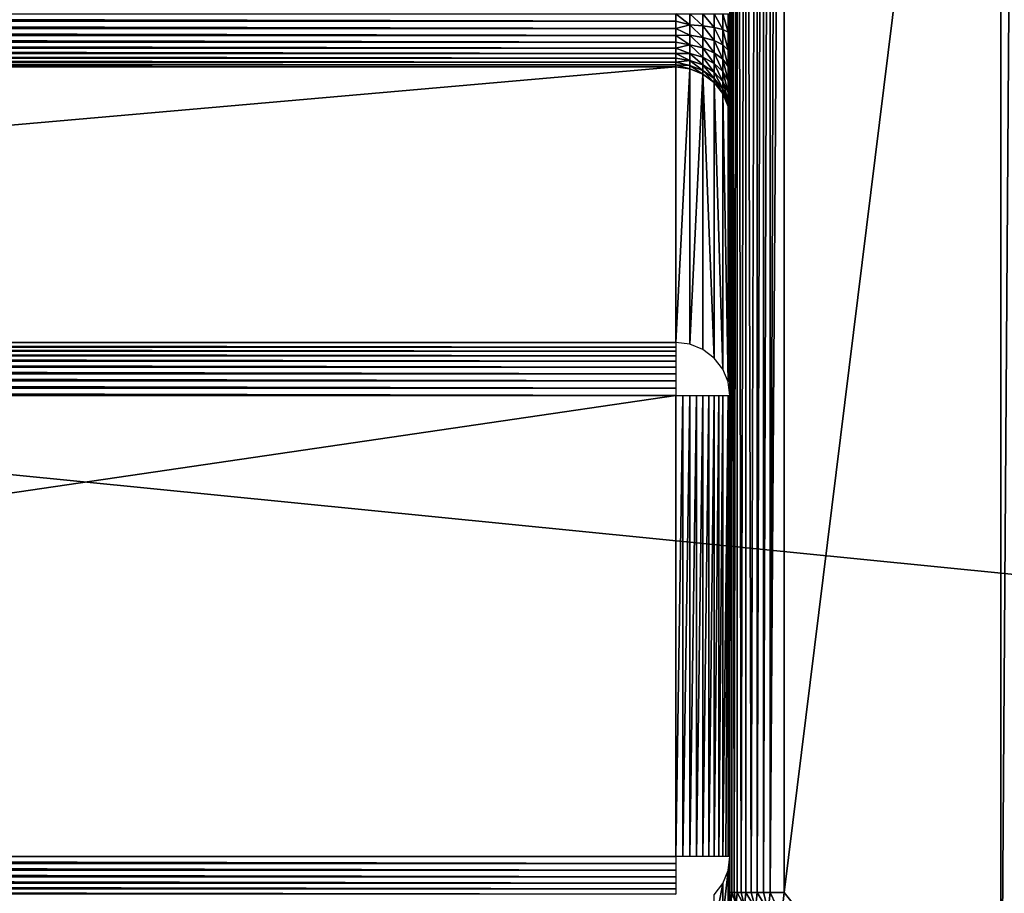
# Model space of a CAD drawing. Header units: millimetres. Extents: x -43.6 to 43.6, y -43.6 to 43.6.
# Tile 151 of 256: x 4.2 to 8.8, y -34.3 to -30.2. Entities that reach past the tile are written whole.
import ezdxf

# ---------------------------------------------------------------- set-up
doc = ezdxf.new("R2010")
doc.units = ezdxf.units.MM
doc.header["$LTSCALE"] = 65.185185
for name, color, linetype in [('107', 7, 'CONTINUOUS'), ('108', 7, 'CONTINUOUS'), ('121', 7, 'CONTINUOUS'), ('127', 7, 'CONTINUOUS'), ('128', 7, 'CONTINUOUS'), ('131', 7, 'CONTINUOUS'), ('149', 7, 'CONTINUOUS'), ('150', 7, 'CONTINUOUS'), ('157', 7, 'CONTINUOUS'), ('159', 7, 'CONTINUOUS'), ('160', 7, 'CONTINUOUS'), ('165', 7, 'CONTINUOUS'), ('169', 7, 'CONTINUOUS'), ('253', 7, 'CONTINUOUS'), ('257', 7, 'CONTINUOUS'), ('48', 7, 'CONTINUOUS'), ('53', 7, 'CONTINUOUS'), ('56', 7, 'CONTINUOUS')]:
    doc.layers.add(name, color=color, linetype=linetype)

msp = doc.modelspace()

# ---------------------------------------------------------------- linework, layer by layer
at = {"layer": '107', "linetype": 'Continuous'}
for points in [[(-7.25, -31.9564, -2.4785), (7.25, -31.9564, -2.4785), (-7.25, -34.084, -2.4785), (-7.25, -31.9564, -2.4785)], [(-7.25, -34.084, -2.4785), (7.25, -31.9564, -2.4785), (7.25, -34.084, -2.4785), (-7.25, -34.084, -2.4785)]]:
    msp.add_3dface(points, dxfattribs=at)
at = {"layer": '108', "linetype": 'Continuous'}
for points in [[(-7.25, -30.4391, -9.2759), (7.25, -30.4391, -9.2759), (-7.25, -31.7109, -2.6812), (-7.25, -30.4391, -9.2759)], [(-7.25, -31.7109, -2.6812), (7.25, -30.4391, -9.2759), (7.25, -31.7109, -2.6812), (-7.25, -31.7109, -2.6812)]]:
    msp.add_3dface(points, dxfattribs=at)
at = {"layer": '121', "linetype": 'Continuous'}
for points in [[(7.4915, -34.3147, -14.2285), (7.5, -34.25, -11.7285), (7.4979, -34.2826, -14.2285), (7.4915, -34.3147, -14.2285)], [(7.5, -34.25, -11.7285), (7.4915, -34.3147, -14.2285), (7.4915, -34.3147, -11.7285), (7.5, -34.25, -11.7285)], [(7.5, -34.25, -11.7285), (7.5, -34.25, -14.2285), (7.4979, -34.2826, -14.2285), (7.5, -34.25, -11.7285)]]:
    msp.add_3dface(points, dxfattribs=at)
at = {"layer": '127', "linetype": 'Continuous'}
for points in [[(7.25, -31.7109, -2.6812), (7.25, -30.4391, -9.2759), (7.3147, -30.4474, -9.2775), (7.25, -31.7109, -2.6812)], [(7.3147, -31.7193, -2.6828), (7.25, -31.7109, -2.6812), (7.3147, -30.4474, -9.2775), (7.3147, -31.7193, -2.6828)], [(7.3751, -30.472, -9.2822), (7.3147, -31.7193, -2.6828), (7.3147, -30.4474, -9.2775), (7.3751, -30.472, -9.2822)], [(7.375, -31.7438, -2.6875), (7.3147, -31.7193, -2.6828), (7.3751, -30.472, -9.2822), (7.375, -31.7438, -2.6875)], [(7.4268, -31.7828, -2.6951), (7.375, -31.7438, -2.6875), (7.3751, -30.472, -9.2822), (7.4268, -31.7828, -2.6951)], [(7.4269, -30.5111, -9.2898), (7.4268, -31.7828, -2.6951), (7.3751, -30.472, -9.2822), (7.4269, -30.5111, -9.2898)], [(7.4665, -31.8337, -2.7049), (7.4268, -31.7828, -2.6951), (7.4269, -30.5111, -9.2898), (7.4665, -31.8337, -2.7049)], [(7.4666, -30.562, -9.2996), (7.4665, -31.8337, -2.7049), (7.4269, -30.5111, -9.2898), (7.4666, -30.562, -9.2996)], [(7.4915, -31.8929, -2.7163), (7.4665, -31.8337, -2.7049), (7.4666, -30.562, -9.2996), (7.4915, -31.8929, -2.7163)], [(7.4915, -30.6213, -9.311), (7.4915, -31.8929, -2.7163), (7.4666, -30.562, -9.2996), (7.4915, -30.6213, -9.311)], [(7.5, -30.6846, -9.3232), (7.4915, -31.8929, -2.7163), (7.4915, -30.6213, -9.311), (7.5, -30.6846, -9.3232)], [(7.5, -30.6846, -9.3232), (7.5, -31.9564, -2.7285), (7.4915, -31.8929, -2.7163), (7.5, -30.6846, -9.3232)]]:
    msp.add_3dface(points, dxfattribs=at)
at = {"layer": '128', "linetype": 'Continuous'}
for points in [[(7.5, -34.084, -2.7285), (7.5, -34.2417, -7.246), (7.4915, -34.3061, -7.2437), (7.5, -34.084, -2.7285)], [(7.5, -34.084, -2.7285), (7.4915, -34.3061, -7.2437), (7.4915, -34.1486, -2.7263), (7.5, -34.084, -2.7285)], [(7.4915, -34.1486, -2.7263), (7.4666, -34.3665, -7.2416), (7.4665, -34.2089, -2.7242), (7.4915, -34.1486, -2.7263)], [(7.4915, -34.3061, -7.2437), (7.4666, -34.3665, -7.2416), (7.4915, -34.1486, -2.7263), (7.4915, -34.3061, -7.2437)], [(7.4665, -34.2089, -2.7242), (7.4269, -34.4183, -7.2398), (7.4268, -34.2606, -2.7224), (7.4665, -34.2089, -2.7242)], [(7.4666, -34.3665, -7.2416), (7.4269, -34.4183, -7.2398), (7.4665, -34.2089, -2.7242), (7.4666, -34.3665, -7.2416)]]:
    msp.add_3dface(points, dxfattribs=at)
at = {"layer": '131', "linetype": 'Continuous'}
for points in [[(7.5, -34.2625, -11.6174), (7.5, -34.25, -11.7285), (7.4915, -34.3231, -11.6436), (7.5, -34.2625, -11.6174)], [(7.5, -34.25, -11.7285), (7.4915, -34.3147, -11.7285), (7.4915, -34.3231, -11.6436), (7.5, -34.25, -11.7285)]]:
    msp.add_3dface(points, dxfattribs=at)
at = {"layer": '149', "linetype": 'Continuous'}
for points in [[(7.4979, -34.2826, -14.2285), (7.5, -34.25, -14.2285), (7.5035, -34.3004, -14.293), (7.4979, -34.2826, -14.2285)], [(7.5, -34.25, -14.2285), (7.5085, -34.25, -14.293), (7.5035, -34.3004, -14.293), (7.5, -34.25, -14.2285)], [(7.5085, -34.25, -14.293), (7.528, -34.3053, -14.3534), (7.5035, -34.3004, -14.293), (7.5085, -34.25, -14.293)], [(7.5189, -34.25, -14.324), (7.528, -34.3053, -14.3534), (7.5085, -34.25, -14.293), (7.5189, -34.25, -14.324)], [(7.5334, -34.25, -14.3534), (7.528, -34.3053, -14.3534), (7.5189, -34.25, -14.324), (7.5334, -34.25, -14.3534)], [(7.5334, -34.25, -14.3534), (7.5669, -34.313, -14.4052), (7.528, -34.3053, -14.3534), (7.5334, -34.25, -14.3534)], [(7.5516, -34.25, -14.3806), (7.5669, -34.313, -14.4052), (7.5334, -34.25, -14.3534), (7.5516, -34.25, -14.3806)], [(7.5731, -34.25, -14.4052), (7.5669, -34.313, -14.4052), (7.5516, -34.25, -14.3806), (7.5731, -34.25, -14.4052)], [(7.5731, -34.25, -14.4052), (7.6177, -34.3231, -14.445), (7.5669, -34.313, -14.4052), (7.5731, -34.25, -14.4052)], [(7.5977, -34.25, -14.4268), (7.6177, -34.3231, -14.445), (7.5731, -34.25, -14.4052), (7.5977, -34.25, -14.4268)], [(7.6249, -34.25, -14.445), (7.6177, -34.3231, -14.445), (7.5977, -34.25, -14.4268), (7.6249, -34.25, -14.445)], [(7.6249, -34.25, -14.445), (7.6769, -34.3349, -14.47), (7.6177, -34.3231, -14.445), (7.6249, -34.25, -14.445)], [(7.6543, -34.25, -14.4595), (7.6769, -34.3349, -14.47), (7.6249, -34.25, -14.445), (7.6543, -34.25, -14.4595)], [(7.6853, -34.25, -14.47), (7.6769, -34.3349, -14.47), (7.6543, -34.25, -14.4595), (7.6853, -34.25, -14.47)], [(7.6853, -34.25, -14.47), (7.7375, -34.3612, -14.4785), (7.6769, -34.3349, -14.47), (7.6853, -34.25, -14.47)], [(7.75, -34.25, -14.4785), (7.7375, -34.3612, -14.4785), (7.6853, -34.25, -14.47), (7.75, -34.25, -14.4785)]]:
    msp.add_3dface(points, dxfattribs=at)
at = {"layer": '150', "linetype": 'Continuous'}
for points in [[(7.6543, -34.25, -14.4595), (7.6249, -34.25, -14.445), (7.654, -24.9377, -14.4593), (7.6543, -34.25, -14.4595)], [(7.654, -24.9377, -14.4593), (7.6249, -34.25, -14.445), (7.6249, -24.9428, -14.4449), (7.654, -24.9377, -14.4593)], [(7.6848, -24.9321, -14.4699), (7.6543, -34.25, -14.4595), (7.654, -24.9377, -14.4593), (7.6848, -24.9321, -14.4699)], [(7.6853, -34.25, -14.47), (7.6543, -34.25, -14.4595), (7.6848, -24.9321, -14.4699), (7.6853, -34.25, -14.47)], [(7.7167, -24.9263, -14.4763), (7.6853, -34.25, -14.47), (7.6848, -24.9321, -14.4699), (7.7167, -24.9263, -14.4763)], [(7.75, -24.9201, -14.4785), (7.75, -34.25, -14.4785), (7.6853, -34.25, -14.47), (7.75, -24.9201, -14.4785)], [(7.75, -24.9201, -14.4785), (7.6853, -34.25, -14.47), (7.7167, -24.9263, -14.4763), (7.75, -24.9201, -14.4785)], [(7.5, -34.25, -14.2285), (7.5, -24.9622, -14.2285), (7.5024, -24.9623, -14.2628), (7.5, -34.25, -14.2285)], [(7.5085, -34.25, -14.293), (7.5, -34.25, -14.2285), (7.5024, -24.9623, -14.2628), (7.5085, -34.25, -14.293)], [(7.5092, -24.9616, -14.2956), (7.5085, -34.25, -14.293), (7.5024, -24.9623, -14.2628), (7.5092, -24.9616, -14.2956)], [(7.5189, -34.25, -14.324), (7.5085, -34.25, -14.293), (7.5092, -24.9616, -14.2956), (7.5189, -34.25, -14.324)], [(7.5342, -24.958, -14.3548), (7.5189, -34.25, -14.324), (7.5092, -24.9616, -14.2956), (7.5342, -24.958, -14.3548)], [(7.5334, -34.25, -14.3534), (7.5189, -34.25, -14.324), (7.5342, -24.958, -14.3548), (7.5334, -34.25, -14.3534)], [(7.5516, -34.25, -14.3806), (7.5334, -34.25, -14.3534), (7.5342, -24.958, -14.3548), (7.5516, -34.25, -14.3806)], [(7.5736, -24.9516, -14.4057), (7.5516, -34.25, -14.3806), (7.5342, -24.958, -14.3548), (7.5736, -24.9516, -14.4057)], [(7.5731, -34.25, -14.4052), (7.5516, -34.25, -14.3806), (7.5736, -24.9516, -14.4057), (7.5731, -34.25, -14.4052)], [(7.5977, -34.25, -14.4268), (7.5731, -34.25, -14.4052), (7.5736, -24.9516, -14.4057), (7.5977, -34.25, -14.4268)], [(7.6249, -24.9428, -14.4449), (7.5977, -34.25, -14.4268), (7.5736, -24.9516, -14.4057), (7.6249, -24.9428, -14.4449)], [(7.6249, -34.25, -14.445), (7.5977, -34.25, -14.4268), (7.6249, -24.9428, -14.4449), (7.6249, -34.25, -14.445)]]:
    msp.add_3dface(points, dxfattribs=at)
at = {"layer": '157', "linetype": 'Continuous'}
for points in [[(-7.25, -31.7109, -2.6812), (7.25, -31.7109, -2.6812), (7.25, -31.7331, -2.6161), (-7.25, -31.7109, -2.6812)], [(-7.25, -31.7331, -2.6161), (-7.25, -31.7109, -2.6812), (7.25, -31.7331, -2.6161), (-7.25, -31.7331, -2.6161)], [(-7.25, -31.7507, -2.5864), (-7.25, -31.7331, -2.6161), (7.25, -31.7507, -2.5864), (-7.25, -31.7507, -2.5864)], [(7.25, -31.7507, -2.5864), (-7.25, -31.7331, -2.6161), (7.25, -31.7331, -2.6161), (7.25, -31.7507, -2.5864)], [(-7.25, -31.7722, -2.5595), (-7.25, -31.7507, -2.5864), (7.25, -31.7722, -2.5595), (-7.25, -31.7722, -2.5595)], [(7.25, -31.7722, -2.5595), (-7.25, -31.7507, -2.5864), (7.25, -31.7507, -2.5864), (7.25, -31.7722, -2.5595)], [(-7.25, -31.7972, -2.5358), (-7.25, -31.7722, -2.5595), (7.25, -31.7972, -2.5358), (-7.25, -31.7972, -2.5358)], [(7.25, -31.7972, -2.5358), (-7.25, -31.7722, -2.5595), (7.25, -31.7722, -2.5595), (7.25, -31.7972, -2.5358)], [(-7.25, -31.8253, -2.5157), (-7.25, -31.7972, -2.5358), (7.25, -31.8253, -2.5157), (-7.25, -31.8253, -2.5157)], [(7.25, -31.8253, -2.5157), (-7.25, -31.7972, -2.5358), (7.25, -31.7972, -2.5358), (7.25, -31.8253, -2.5157)], [(-7.25, -31.8558, -2.4997), (-7.25, -31.8253, -2.5157), (7.25, -31.8558, -2.4997), (-7.25, -31.8558, -2.4997)], [(7.25, -31.8558, -2.4997), (-7.25, -31.8253, -2.5157), (7.25, -31.8253, -2.5157), (7.25, -31.8558, -2.4997)], [(-7.25, -31.8882, -2.488), (-7.25, -31.8558, -2.4997), (7.25, -31.8882, -2.488), (-7.25, -31.8882, -2.488)], [(7.25, -31.8882, -2.488), (-7.25, -31.8558, -2.4997), (7.25, -31.8558, -2.4997), (7.25, -31.8882, -2.488)], [(-7.25, -31.922, -2.4809), (-7.25, -31.8882, -2.488), (7.25, -31.922, -2.4809), (-7.25, -31.922, -2.4809)], [(7.25, -31.922, -2.4809), (-7.25, -31.8882, -2.488), (7.25, -31.8882, -2.488), (7.25, -31.922, -2.4809)], [(7.25, -31.9564, -2.4785), (-7.25, -31.9564, -2.4785), (-7.25, -31.922, -2.4809), (7.25, -31.9564, -2.4785)], [(7.25, -31.9564, -2.4785), (-7.25, -31.922, -2.4809), (7.25, -31.922, -2.4809), (7.25, -31.9564, -2.4785)]]:
    msp.add_3dface(points, dxfattribs=at)
at = {"layer": '159', "linetype": 'Continuous'}
for points in [[(-7.25, -34.084, -2.4785), (7.25, -34.084, -2.4785), (7.25, -34.1159, -2.4806), (-7.25, -34.084, -2.4785)], [(-7.25, -34.084, -2.4785), (7.25, -34.1159, -2.4806), (-7.25, -34.1159, -2.4806), (-7.25, -34.084, -2.4785)], [(7.25, -34.1159, -2.4806), (7.25, -34.1473, -2.4867), (-7.25, -34.1159, -2.4806), (7.25, -34.1159, -2.4806)], [(-7.25, -34.1159, -2.4806), (7.25, -34.1473, -2.4867), (-7.25, -34.1473, -2.4867), (-7.25, -34.1159, -2.4806)], [(7.25, -34.1473, -2.4867), (7.25, -34.1776, -2.4967), (-7.25, -34.1473, -2.4867), (7.25, -34.1473, -2.4867)], [(-7.25, -34.1473, -2.4867), (7.25, -34.1776, -2.4967), (-7.25, -34.1776, -2.4967), (-7.25, -34.1473, -2.4867)], [(7.25, -34.1776, -2.4967), (7.25, -34.2065, -2.5106), (-7.25, -34.1776, -2.4967), (7.25, -34.1776, -2.4967)], [(-7.25, -34.1776, -2.4967), (7.25, -34.2065, -2.5106), (-7.25, -34.2065, -2.5106), (-7.25, -34.1776, -2.4967)], [(7.25, -34.2065, -2.5106), (7.25, -34.2333, -2.528), (-7.25, -34.2065, -2.5106), (7.25, -34.2065, -2.5106)], [(-7.25, -34.2065, -2.5106), (7.25, -34.2333, -2.528), (-7.25, -34.2333, -2.528), (-7.25, -34.2065, -2.5106)], [(7.25, -34.2333, -2.528), (7.25, -34.2577, -2.5487), (-7.25, -34.2333, -2.528), (7.25, -34.2333, -2.528)], [(-7.25, -34.2333, -2.528), (7.25, -34.2577, -2.5487), (-7.25, -34.2577, -2.5487), (-7.25, -34.2333, -2.528)]]:
    msp.add_3dface(points, dxfattribs=at)
at = {"layer": '160', "linetype": 'Continuous'}
for points in [[(7.25, -34.084, -2.4785), (7.25, -31.9564, -2.4785), (7.2826, -31.9564, -2.4807), (7.25, -34.084, -2.4785)], [(7.25, -34.084, -2.4785), (7.2826, -31.9564, -2.4807), (7.2826, -34.084, -2.4807), (7.25, -34.084, -2.4785)], [(7.2826, -31.9564, -2.4807), (7.3147, -31.9564, -2.487), (7.2826, -34.084, -2.4807), (7.2826, -31.9564, -2.4807)], [(7.2826, -34.084, -2.4807), (7.3147, -31.9564, -2.487), (7.3147, -34.084, -2.487), (7.2826, -34.084, -2.4807)], [(7.3147, -31.9564, -2.487), (7.3457, -31.9564, -2.4976), (7.3147, -34.084, -2.487), (7.3147, -31.9564, -2.487)], [(7.3147, -34.084, -2.487), (7.3457, -31.9564, -2.4976), (7.3457, -34.084, -2.4976), (7.3147, -34.084, -2.487)], [(7.3457, -31.9564, -2.4976), (7.375, -31.9564, -2.512), (7.3457, -34.084, -2.4976), (7.3457, -31.9564, -2.4976)], [(7.3457, -34.084, -2.4976), (7.375, -31.9564, -2.512), (7.375, -34.084, -2.512), (7.3457, -34.084, -2.4976)], [(7.375, -31.9564, -2.512), (7.4022, -31.9564, -2.5302), (7.375, -34.084, -2.512), (7.375, -31.9564, -2.512)], [(7.375, -34.084, -2.512), (7.4022, -31.9564, -2.5302), (7.4022, -34.084, -2.5302), (7.375, -34.084, -2.512)], [(7.4022, -31.9564, -2.5302), (7.4268, -31.9564, -2.5518), (7.4022, -34.084, -2.5302), (7.4022, -31.9564, -2.5302)], [(7.4022, -34.084, -2.5302), (7.4268, -31.9564, -2.5518), (7.4268, -34.084, -2.5518), (7.4022, -34.084, -2.5302)], [(7.4268, -31.9564, -2.5518), (7.4484, -31.9564, -2.5764), (7.4268, -34.084, -2.5518), (7.4268, -31.9564, -2.5518)], [(7.4268, -34.084, -2.5518), (7.4484, -31.9564, -2.5764), (7.4484, -34.084, -2.5764), (7.4268, -34.084, -2.5518)], [(7.4484, -31.9564, -2.5764), (7.4665, -31.9564, -2.6036), (7.4484, -34.084, -2.5764), (7.4484, -31.9564, -2.5764)], [(7.4484, -34.084, -2.5764), (7.4665, -31.9564, -2.6036), (7.4665, -34.084, -2.6036), (7.4484, -34.084, -2.5764)], [(7.4665, -31.9564, -2.6036), (7.4915, -31.9564, -2.6639), (7.4665, -34.084, -2.6036), (7.4665, -31.9564, -2.6036)], [(7.4665, -34.084, -2.6036), (7.4915, -31.9564, -2.6639), (7.481, -34.084, -2.6329), (7.4665, -34.084, -2.6036)], [(7.481, -34.084, -2.6329), (7.4915, -31.9564, -2.6639), (7.4915, -34.084, -2.6639), (7.481, -34.084, -2.6329)], [(7.5, -31.9564, -2.7285), (7.5, -34.084, -2.7285), (7.4915, -34.084, -2.6639), (7.5, -31.9564, -2.7285)], [(7.4915, -31.9564, -2.6639), (7.5, -31.9564, -2.7285), (7.4915, -34.084, -2.6639), (7.4915, -31.9564, -2.6639)]]:
    msp.add_3dface(points, dxfattribs=at)
at = {"layer": '165', "linetype": 'Continuous'}
msp.add_3dface([(7.5, -34.2417, -7.246), (7.5, -34.2575, -7.3543), (7.4915, -34.3061, -7.2437), (7.5, -34.2417, -7.246)], dxfattribs=at)
at = {"layer": '169', "linetype": 'Continuous'}
for points in [[(8.75, -35.5, -14.4785), (8.75, -26.17, -14.4785), (8.8147, -26.17, -14.47), (8.75, -35.5, -14.4785)], [(8.75, -35.5, -14.4785), (8.8147, -26.17, -14.47), (8.8145, -35.5, -14.4701), (8.75, -35.5, -14.4785)]]:
    msp.add_3dface(points, dxfattribs=at)
at = {"layer": '253', "linetype": 'Continuous'}
for points in [[(-7.25, -30.1936, -9.4785), (7.25, -30.1936, -9.4785), (7.25, -30.228, -9.4761), (-7.25, -30.1936, -9.4785)], [(-7.25, -30.1936, -9.4785), (7.25, -30.228, -9.4761), (-7.25, -30.228, -9.4761), (-7.25, -30.1936, -9.4785)], [(7.25, -30.228, -9.4761), (7.25, -30.2617, -9.4691), (-7.25, -30.228, -9.4761), (7.25, -30.228, -9.4761)], [(-7.25, -30.228, -9.4761), (7.25, -30.2617, -9.4691), (-7.25, -30.2617, -9.4691), (-7.25, -30.228, -9.4761)], [(7.25, -30.2617, -9.4691), (7.25, -30.2942, -9.4574), (-7.25, -30.2617, -9.4691), (7.25, -30.2617, -9.4691)], [(-7.25, -30.2617, -9.4691), (7.25, -30.2942, -9.4574), (-7.25, -30.2942, -9.4574), (-7.25, -30.2617, -9.4691)], [(7.25, -30.2942, -9.4574), (7.25, -30.3247, -9.4414), (-7.25, -30.2942, -9.4574), (7.25, -30.2942, -9.4574)], [(-7.25, -30.2942, -9.4574), (7.25, -30.3247, -9.4414), (-7.25, -30.3247, -9.4414), (-7.25, -30.2942, -9.4574)], [(7.25, -30.3247, -9.4414), (7.25, -30.3528, -9.4213), (-7.25, -30.3247, -9.4414), (7.25, -30.3247, -9.4414)], [(-7.25, -30.3247, -9.4414), (7.25, -30.3528, -9.4213), (-7.25, -30.3528, -9.4213), (-7.25, -30.3247, -9.4414)], [(7.25, -30.3528, -9.4213), (7.25, -30.3778, -9.3976), (-7.25, -30.3528, -9.4213), (7.25, -30.3528, -9.4213)], [(-7.25, -30.3528, -9.4213), (7.25, -30.3778, -9.3976), (-7.25, -30.3778, -9.3976), (-7.25, -30.3528, -9.4213)], [(7.25, -30.3778, -9.3976), (7.25, -30.3993, -9.3706), (-7.25, -30.3778, -9.3976), (7.25, -30.3778, -9.3976)], [(-7.25, -30.3778, -9.3976), (7.25, -30.3993, -9.3706), (-7.25, -30.3993, -9.3706), (-7.25, -30.3778, -9.3976)], [(7.25, -30.3993, -9.3706), (7.25, -30.4169, -9.341), (-7.25, -30.3993, -9.3706), (7.25, -30.3993, -9.3706)], [(-7.25, -30.3993, -9.3706), (7.25, -30.4169, -9.341), (-7.25, -30.4169, -9.341), (-7.25, -30.3993, -9.3706)], [(7.25, -30.4169, -9.341), (7.25, -30.4302, -9.3092), (-7.25, -30.4169, -9.341), (7.25, -30.4169, -9.341)], [(-7.25, -30.4169, -9.341), (7.25, -30.4302, -9.3092), (-7.25, -30.4302, -9.3092), (-7.25, -30.4169, -9.341)], [(7.25, -30.4391, -9.2759), (-7.25, -30.4391, -9.2759), (-7.25, -30.4302, -9.3092), (7.25, -30.4391, -9.2759)], [(7.25, -30.4302, -9.3092), (7.25, -30.4391, -9.2759), (-7.25, -30.4302, -9.3092), (7.25, -30.4302, -9.3092)]]:
    msp.add_3dface(points, dxfattribs=at)
at = {"layer": '257', "linetype": 'Continuous'}
for points in [[(7.25, -30.228, -9.4761), (7.25, -30.1936, -9.4785), (7.3147, -30.2443, -9.482), (7.25, -30.228, -9.4761)], [(7.25, -30.1936, -9.4785), (7.3147, -30.1936, -9.487), (7.3147, -30.2443, -9.482), (7.25, -30.1936, -9.4785)], [(7.3147, -30.1936, -9.487), (7.3751, -30.1936, -9.5121), (7.3751, -30.2492, -9.5066), (7.3147, -30.1936, -9.487)], [(7.3147, -30.2443, -9.482), (7.3147, -30.1936, -9.487), (7.3751, -30.2492, -9.5066), (7.3147, -30.2443, -9.482)], [(7.3751, -30.1936, -9.5121), (7.4269, -30.1936, -9.5518), (7.4269, -30.2569, -9.5456), (7.3751, -30.1936, -9.5121)], [(7.3751, -30.2492, -9.5066), (7.3751, -30.1936, -9.5121), (7.4269, -30.2569, -9.5456), (7.3751, -30.2492, -9.5066)], [(7.4269, -30.1936, -9.5518), (7.4666, -30.1936, -9.6037), (7.4666, -30.2671, -9.5964), (7.4269, -30.1936, -9.5518)], [(7.4269, -30.2569, -9.5456), (7.4269, -30.1936, -9.5518), (7.4666, -30.2671, -9.5964), (7.4269, -30.2569, -9.5456)], [(7.4666, -30.1936, -9.6037), (7.4915, -30.1936, -9.6641), (7.4915, -30.2789, -9.6556), (7.4666, -30.1936, -9.6037)], [(7.4666, -30.2671, -9.5964), (7.4666, -30.1936, -9.6037), (7.4915, -30.2789, -9.6556), (7.4666, -30.2671, -9.5964)], [(7.5, -30.1936, -9.7285), (7.5, -30.3076, -9.7154), (7.4915, -30.1936, -9.6641), (7.5, -30.1936, -9.7285)], [(7.4915, -30.1936, -9.6641), (7.5, -30.3076, -9.7154), (7.4915, -30.2789, -9.6556), (7.4915, -30.1936, -9.6641)], [(7.25, -30.2617, -9.4691), (7.25, -30.228, -9.4761), (7.3147, -30.2443, -9.482), (7.25, -30.2617, -9.4691)], [(7.3147, -30.2929, -9.4672), (7.25, -30.2617, -9.4691), (7.3147, -30.2443, -9.482), (7.3147, -30.2929, -9.4672)], [(7.3147, -30.2929, -9.4672), (7.3147, -30.2443, -9.482), (7.3751, -30.3025, -9.4903), (7.3147, -30.2929, -9.4672)], [(7.3751, -30.3025, -9.4903), (7.3147, -30.2443, -9.482), (7.3751, -30.2492, -9.5066), (7.3751, -30.3025, -9.4903)], [(7.3751, -30.3025, -9.4903), (7.3751, -30.2492, -9.5066), (7.4269, -30.3178, -9.527), (7.3751, -30.3025, -9.4903)], [(7.4269, -30.3178, -9.527), (7.3751, -30.2492, -9.5066), (7.4269, -30.2569, -9.5456), (7.4269, -30.3178, -9.527)], [(7.25, -30.2942, -9.4574), (7.25, -30.2617, -9.4691), (7.3147, -30.2929, -9.4672), (7.25, -30.2942, -9.4574)], [(7.3147, -30.3378, -9.4431), (7.25, -30.2942, -9.4574), (7.3147, -30.2929, -9.4672), (7.3147, -30.3378, -9.4431)], [(7.25, -30.3247, -9.4414), (7.25, -30.2942, -9.4574), (7.3147, -30.3378, -9.4431), (7.25, -30.3247, -9.4414)], [(7.3147, -30.3378, -9.4431), (7.3147, -30.2929, -9.4672), (7.3751, -30.3517, -9.4639), (7.3147, -30.3378, -9.4431)], [(7.3751, -30.3517, -9.4639), (7.3147, -30.2929, -9.4672), (7.3751, -30.3025, -9.4903), (7.3751, -30.3517, -9.4639)], [(7.4269, -30.3178, -9.527), (7.4269, -30.2569, -9.5456), (7.4666, -30.3378, -9.5749), (7.4269, -30.3178, -9.527)], [(7.4666, -30.3378, -9.5749), (7.4269, -30.2569, -9.5456), (7.4666, -30.2671, -9.5964), (7.4666, -30.3378, -9.5749)], [(7.4666, -30.3378, -9.5749), (7.4666, -30.2671, -9.5964), (7.4915, -30.361, -9.6306), (7.4666, -30.3378, -9.5749)], [(7.4915, -30.361, -9.6306), (7.4666, -30.2671, -9.5964), (7.4915, -30.2789, -9.6556), (7.4915, -30.361, -9.6306)], [(7.5, -30.3076, -9.7154), (7.5, -30.3627, -9.6991), (7.4915, -30.2789, -9.6556), (7.5, -30.3076, -9.7154)], [(7.5, -30.3627, -9.6991), (7.4915, -30.361, -9.6306), (7.4915, -30.2789, -9.6556), (7.5, -30.3627, -9.6991)], [(7.25, -30.3528, -9.4213), (7.25, -30.3247, -9.4414), (7.3147, -30.3378, -9.4431), (7.25, -30.3528, -9.4213)], [(7.3147, -30.377, -9.4107), (7.25, -30.3528, -9.4213), (7.3147, -30.3378, -9.4431), (7.3147, -30.377, -9.4107)], [(7.3147, -30.377, -9.4107), (7.3147, -30.3378, -9.4431), (7.3751, -30.3948, -9.4283), (7.3147, -30.377, -9.4107)], [(7.3751, -30.3948, -9.4283), (7.3147, -30.3378, -9.4431), (7.3751, -30.3517, -9.4639), (7.3751, -30.3948, -9.4283)], [(7.3751, -30.3517, -9.4639), (7.3751, -30.3025, -9.4903), (7.4269, -30.3739, -9.4969), (7.3751, -30.3517, -9.4639)], [(7.4269, -30.3739, -9.4969), (7.3751, -30.3025, -9.4903), (7.4269, -30.3178, -9.527), (7.4269, -30.3739, -9.4969)], [(7.4269, -30.3739, -9.4969), (7.4269, -30.3178, -9.527), (7.4666, -30.4028, -9.5399), (7.4269, -30.3739, -9.4969)], [(7.4666, -30.4028, -9.5399), (7.4269, -30.3178, -9.527), (7.4666, -30.3378, -9.5749), (7.4666, -30.4028, -9.5399)], [(7.4666, -30.4028, -9.5399), (7.4666, -30.3378, -9.5749), (7.4915, -30.4365, -9.5901), (7.4666, -30.4028, -9.5399)], [(7.4915, -30.4365, -9.5901), (7.4666, -30.3378, -9.5749), (7.4915, -30.361, -9.6306), (7.4915, -30.4365, -9.5901)], [(7.25, -30.3778, -9.3976), (7.25, -30.3528, -9.4213), (7.3147, -30.377, -9.4107), (7.25, -30.3778, -9.3976)], [(7.3147, -30.4092, -9.3713), (7.25, -30.3778, -9.3976), (7.3147, -30.377, -9.4107), (7.3147, -30.4092, -9.3713)], [(7.25, -30.3993, -9.3706), (7.25, -30.3778, -9.3976), (7.3147, -30.4092, -9.3713), (7.25, -30.3993, -9.3706)], [(7.3147, -30.4092, -9.3713), (7.3147, -30.377, -9.4107), (7.3751, -30.43, -9.3851), (7.3147, -30.4092, -9.3713)], [(7.3751, -30.43, -9.3851), (7.3147, -30.377, -9.4107), (7.3751, -30.3948, -9.4283), (7.3751, -30.43, -9.3851)], [(7.3751, -30.3948, -9.4283), (7.3751, -30.3517, -9.4639), (7.4269, -30.423, -9.4564), (7.3751, -30.3948, -9.4283)], [(7.4269, -30.423, -9.4564), (7.3751, -30.3517, -9.4639), (7.4269, -30.3739, -9.4969), (7.4269, -30.423, -9.4564)], [(7.4269, -30.423, -9.4564), (7.4269, -30.3739, -9.4969), (7.4666, -30.4598, -9.4929), (7.4269, -30.423, -9.4564)], [(7.4666, -30.4598, -9.4929), (7.4269, -30.3739, -9.4969), (7.4666, -30.4028, -9.5399), (7.4666, -30.4598, -9.4929)], [(7.5, -30.3627, -9.6991), (7.5, -30.4156, -9.6765), (7.4915, -30.361, -9.6306), (7.5, -30.3627, -9.6991)], [(7.5, -30.4156, -9.6765), (7.5, -30.4656, -9.6481), (7.4915, -30.361, -9.6306), (7.5, -30.4156, -9.6765)], [(7.5, -30.4656, -9.6481), (7.4915, -30.4365, -9.5901), (7.4915, -30.361, -9.6306), (7.5, -30.4656, -9.6481)], [(7.25, -30.4169, -9.341), (7.25, -30.3993, -9.3706), (7.3147, -30.4092, -9.3713), (7.25, -30.4169, -9.341)], [(7.3147, -30.4329, -9.3263), (7.25, -30.4169, -9.341), (7.3147, -30.4092, -9.3713), (7.3147, -30.4329, -9.3263)], [(7.25, -30.4302, -9.3092), (7.25, -30.4169, -9.341), (7.3147, -30.4329, -9.3263), (7.25, -30.4302, -9.3092)], [(7.3147, -30.4474, -9.2775), (7.25, -30.4391, -9.2759), (7.25, -30.4302, -9.3092), (7.3147, -30.4474, -9.2775)], [(7.3147, -30.4474, -9.2775), (7.25, -30.4302, -9.3092), (7.3147, -30.4329, -9.3263), (7.3147, -30.4474, -9.2775)], [(7.3147, -30.4329, -9.3263), (7.3147, -30.4092, -9.3713), (7.3751, -30.4561, -9.3357), (7.3147, -30.4329, -9.3263)], [(7.3751, -30.4561, -9.3357), (7.3147, -30.4092, -9.3713), (7.3751, -30.43, -9.3851), (7.3751, -30.4561, -9.3357)], [(7.3751, -30.472, -9.2822), (7.3147, -30.4474, -9.2775), (7.3147, -30.4329, -9.3263), (7.3751, -30.472, -9.2822)], [(7.3751, -30.472, -9.2822), (7.3147, -30.4329, -9.3263), (7.3751, -30.4561, -9.3357), (7.3751, -30.472, -9.2822)], [(7.3751, -30.43, -9.3851), (7.3751, -30.3948, -9.4283), (7.4269, -30.4632, -9.407), (7.3751, -30.43, -9.3851)], [(7.4269, -30.4632, -9.407), (7.3751, -30.3948, -9.4283), (7.4269, -30.423, -9.4564), (7.4269, -30.4632, -9.407)], [(7.3751, -30.4561, -9.3357), (7.3751, -30.43, -9.3851), (7.4269, -30.4929, -9.3508), (7.3751, -30.4561, -9.3357)], [(7.4269, -30.4929, -9.3508), (7.3751, -30.43, -9.3851), (7.4269, -30.4632, -9.407), (7.4269, -30.4929, -9.3508)], [(7.4269, -30.4632, -9.407), (7.4269, -30.423, -9.4564), (7.4666, -30.5064, -9.4357), (7.4269, -30.4632, -9.407)], [(7.4666, -30.5064, -9.4357), (7.4269, -30.423, -9.4564), (7.4666, -30.4598, -9.4929), (7.4666, -30.5064, -9.4357)], [(7.4666, -30.4598, -9.4929), (7.4666, -30.4028, -9.5399), (7.4915, -30.5026, -9.5355), (7.4666, -30.4598, -9.4929)], [(7.4915, -30.5026, -9.5355), (7.4666, -30.4028, -9.5399), (7.4915, -30.4365, -9.5901), (7.4915, -30.5026, -9.5355)], [(7.4269, -30.5111, -9.2898), (7.3751, -30.472, -9.2822), (7.3751, -30.4561, -9.3357), (7.4269, -30.5111, -9.2898)], [(7.4269, -30.5111, -9.2898), (7.3751, -30.4561, -9.3357), (7.4269, -30.4929, -9.3508), (7.4269, -30.5111, -9.2898)], [(7.4269, -30.4929, -9.3508), (7.4269, -30.4632, -9.407), (7.4666, -30.5409, -9.3704), (7.4269, -30.4929, -9.3508)], [(7.4666, -30.5409, -9.3704), (7.4269, -30.4632, -9.407), (7.4666, -30.5064, -9.4357), (7.4666, -30.5409, -9.3704)], [(7.4666, -30.5064, -9.4357), (7.4666, -30.4598, -9.4929), (7.4915, -30.5568, -9.469), (7.4666, -30.5064, -9.4357)], [(7.4915, -30.5568, -9.469), (7.4666, -30.4598, -9.4929), (7.4915, -30.5026, -9.5355), (7.4915, -30.5568, -9.469)], [(7.5, -30.4656, -9.6481), (7.5, -30.5119, -9.6141), (7.4915, -30.4365, -9.5901), (7.5, -30.4656, -9.6481)], [(7.5, -30.5119, -9.6141), (7.4915, -30.5026, -9.5355), (7.4915, -30.4365, -9.5901), (7.5, -30.5119, -9.6141)], [(7.4666, -30.562, -9.2996), (7.4269, -30.5111, -9.2898), (7.4269, -30.4929, -9.3508), (7.4666, -30.562, -9.2996)], [(7.4666, -30.562, -9.2996), (7.4269, -30.4929, -9.3508), (7.4666, -30.5409, -9.3704), (7.4666, -30.562, -9.2996)], [(7.4666, -30.5409, -9.3704), (7.4666, -30.5064, -9.4357), (7.4915, -30.5968, -9.3932), (7.4666, -30.5409, -9.3704)], [(7.4915, -30.5968, -9.3932), (7.4666, -30.5064, -9.4357), (7.4915, -30.5568, -9.469), (7.4915, -30.5968, -9.3932)], [(7.5, -30.5119, -9.6141), (7.5, -30.5541, -9.575), (7.4915, -30.5026, -9.5355), (7.5, -30.5119, -9.6141)], [(7.5, -30.5541, -9.575), (7.5, -30.5915, -9.5313), (7.4915, -30.5026, -9.5355), (7.5, -30.5541, -9.575)], [(7.5, -30.5915, -9.5313), (7.4915, -30.5568, -9.469), (7.4915, -30.5026, -9.5355), (7.5, -30.5915, -9.5313)], [(7.4915, -30.6213, -9.311), (7.4666, -30.562, -9.2996), (7.4666, -30.5409, -9.3704), (7.4915, -30.6213, -9.311)], [(7.4915, -30.6213, -9.311), (7.4666, -30.5409, -9.3704), (7.4915, -30.5968, -9.3932), (7.4915, -30.6213, -9.311)], [(7.5, -30.5915, -9.5313), (7.5, -30.6236, -9.4836), (7.4915, -30.5568, -9.469), (7.5, -30.5915, -9.5313)], [(7.5, -30.6236, -9.4836), (7.5, -30.6501, -9.4326), (7.4915, -30.5568, -9.469), (7.5, -30.6236, -9.4836)], [(7.5, -30.6501, -9.4326), (7.4915, -30.5968, -9.3932), (7.4915, -30.5568, -9.469), (7.5, -30.6501, -9.4326)], [(7.5, -30.6501, -9.4326), (7.5, -30.6846, -9.3232), (7.4915, -30.5968, -9.3932), (7.5, -30.6501, -9.4326)], [(7.5, -30.6846, -9.3232), (7.4915, -30.6213, -9.311), (7.4915, -30.5968, -9.3932), (7.5, -30.6846, -9.3232)]]:
    msp.add_3dface(points, dxfattribs=at)
at = {"layer": '48', "color": 2, "linetype": 'Continuous'}
for points in [[(-35.1106, -35.4002, 16.4518), (35.1106, -35.4002, 16.4518), (-28.7501, -29.0397, -7.1088), (-35.1106, -35.4002, 16.4518)], [(-28.7501, -29.0397, -7.1088), (35.1106, -35.4002, 16.4518), (28.7501, -29.0397, -7.1088), (-28.7501, -29.0397, -7.1088)]]:
    msp.add_3dface(points, dxfattribs=at)
at = {"layer": '53', "linetype": 'Continuous'}
for points in [[(7.75, -24.9201, -14.4785), (8.75, -26.17, -14.4785), (7.75, -34.25, -14.4785), (7.75, -24.9201, -14.4785)], [(7.75, -34.25, -14.4785), (8.75, -26.17, -14.4785), (8.75, -35.5, -14.4785), (7.75, -34.25, -14.4785)], [(7.7375, -34.3612, -14.4785), (7.75, -34.25, -14.4785), (8.75, -35.5, -14.4785), (7.7375, -34.3612, -14.4785)]]:
    msp.add_3dface(points, dxfattribs=at)
at = {"layer": '56', "linetype": 'Continuous'}
for points in [[(7.5, -25.5433, -13.7785), (7.5, -24.9622, -14.2285), (7.5, -34.25, -14.2285), (7.5, -25.5433, -13.7785)], [(7.5, -25.5712, -13.7767), (7.5, -25.5433, -13.7785), (7.5, -34.25, -14.2285), (7.5, -25.5712, -13.7767)], [(7.5, -25.5986, -13.7714), (7.5, -25.5712, -13.7767), (7.5, -34.25, -14.2285), (7.5, -25.5986, -13.7714)], [(7.5, -25.625, -13.7626), (7.5, -25.5986, -13.7714), (7.5, -34.25, -14.2285), (7.5, -25.625, -13.7626)], [(7.5, -25.6498, -13.7505), (7.5, -25.625, -13.7626), (7.5, -34.25, -14.2285), (7.5, -25.6498, -13.7505)], [(7.5, -25.6726, -13.7355), (7.5, -25.6498, -13.7505), (7.5, -34.25, -14.2285), (7.5, -25.6726, -13.7355)], [(7.5, -25.6929, -13.718), (7.5, -25.6726, -13.7355), (7.5, -34.25, -14.2285), (7.5, -25.6929, -13.718)], [(7.5, -25.7105, -13.6982), (7.5, -25.6929, -13.718), (7.5, -34.25, -14.2285), (7.5, -25.7105, -13.6982)], [(7.5, -25.7252, -13.6765), (7.5, -25.7105, -13.6982), (7.5, -34.25, -14.2285), (7.5, -25.7252, -13.6765)], [(7.5, -25.7369, -13.6532), (7.5, -25.7252, -13.6765), (7.5, -34.25, -14.2285), (7.5, -25.7369, -13.6532)], [(7.5, -25.7452, -13.6288), (7.5, -25.7369, -13.6532), (7.5, -34.25, -14.2285), (7.5, -25.7452, -13.6288)], [(7.5, -25.7503, -13.6037), (7.5, -25.7452, -13.6288), (7.5, -34.25, -14.2285), (7.5, -25.7503, -13.6037)], [(7.5, -25.7519, -13.5785), (7.5, -25.7503, -13.6037), (7.5, -34.25, -14.2285), (7.5, -25.7519, -13.5785)], [(7.5, -25.7519, -11.9785), (7.5, -25.7519, -13.5785), (7.5, -34.25, -14.2285), (7.5, -25.7519, -11.9785)], [(7.5, -30.1936, -9.7285), (7.5, -25.7519, -11.9785), (7.5, -34.25, -14.2285), (7.5, -30.1936, -9.7285)], [(7.5, -30.3076, -9.7154), (7.5, -30.1936, -9.7285), (7.5, -34.25, -14.2285), (7.5, -30.3076, -9.7154)], [(7.5, -30.3627, -9.6991), (7.5, -30.3076, -9.7154), (7.5, -34.25, -14.2285), (7.5, -30.3627, -9.6991)], [(7.5, -30.4156, -9.6765), (7.5, -30.3627, -9.6991), (7.5, -34.25, -14.2285), (7.5, -30.4156, -9.6765)], [(7.5, -30.4656, -9.6481), (7.5, -30.4156, -9.6765), (7.5, -34.25, -14.2285), (7.5, -30.4656, -9.6481)], [(7.5, -30.5119, -9.6141), (7.5, -30.4656, -9.6481), (7.5, -34.25, -14.2285), (7.5, -30.5119, -9.6141)], [(7.5, -30.5541, -9.575), (7.5, -30.5119, -9.6141), (7.5, -34.25, -14.2285), (7.5, -30.5541, -9.575)], [(7.5, -30.5915, -9.5313), (7.5, -30.5541, -9.575), (7.5, -34.25, -14.2285), (7.5, -30.5915, -9.5313)], [(7.5, -30.6236, -9.4836), (7.5, -30.5915, -9.5313), (7.5, -34.25, -14.2285), (7.5, -30.6236, -9.4836)], [(7.5, -30.6501, -9.4326), (7.5, -30.6236, -9.4836), (7.5, -34.25, -14.2285), (7.5, -30.6501, -9.4326)], [(7.5, -30.6846, -9.3232), (7.5, -30.6501, -9.4326), (7.5, -34.25, -14.2285), (7.5, -30.6846, -9.3232)], [(7.5, -31.9564, -2.7285), (7.5, -30.6846, -9.3232), (7.5, -34.25, -14.2285), (7.5, -31.9564, -2.7285)], [(7.5, -34.084, -2.7285), (7.5, -31.9564, -2.7285), (7.5, -34.25, -14.2285), (7.5, -34.084, -2.7285)], [(7.5, -34.2417, -7.246), (7.5, -34.084, -2.7285), (7.5, -34.25, -14.2285), (7.5, -34.2417, -7.246)], [(7.5, -34.2575, -7.3543), (7.5, -34.2417, -7.246), (7.5, -34.25, -11.7285), (7.5, -34.2575, -7.3543)], [(7.5, -34.25, -11.7285), (7.5, -34.2417, -7.246), (7.5, -34.25, -14.2285), (7.5, -34.25, -11.7285)], [(7.5, -34.2625, -11.6174), (7.5, -34.2575, -7.3543), (7.5, -34.25, -11.7285), (7.5, -34.2625, -11.6174)]]:
    msp.add_3dface(points, dxfattribs=at)

doc.saveas('drawing.dxf')
